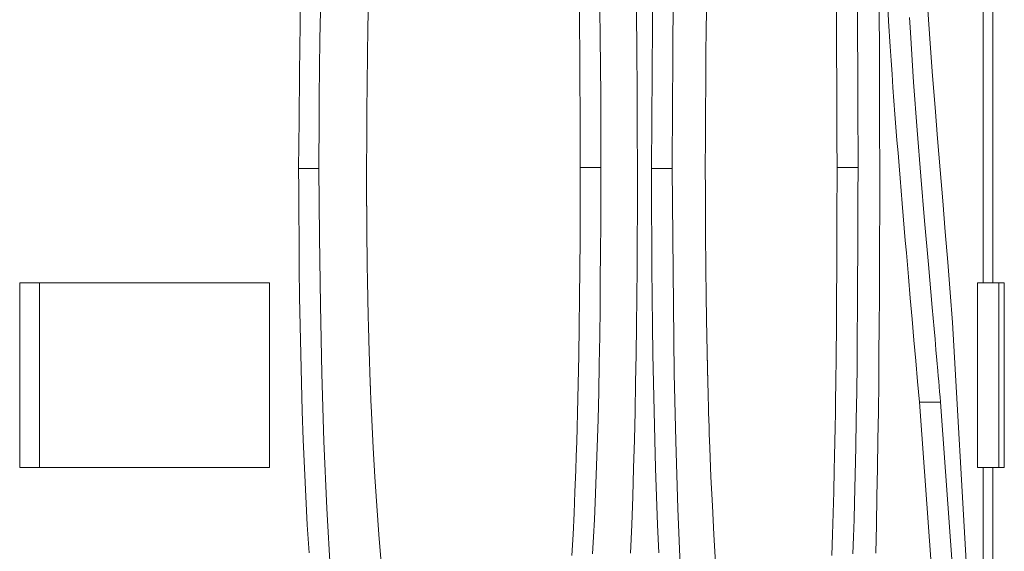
# Model space of a CAD drawing. Extents: x 193 to 943, y 26 to 526.
# Tile 126 of 207: x 365.0797 to 365.1377, y 109.4818 to 109.5131. Entities that reach past the tile are written whole.
import ezdxf

# ---------------------------------------------------------------- set-up
doc = ezdxf.new("R2010")
doc.units = 0
doc.layers.get('0').update_dxf_attribs({"lineweight": 25})
doc.layers.add('KG4_HLS_SYA', color=7, linetype='Continuous', lineweight=25)

# ---------------------------------------------------------------- blocks, each defined once
blk = doc.blocks.new('Spline-A069HWUG7N', base_point=(365.096161, 109.448746))
at = {"color": 0, "lineweight": -2}
for p, q in [((365.096152, 109.504332), (365.096154, 109.503911)), ((365.096154, 109.503911), (365.096156, 109.503491)), ((365.096156, 109.503491), (365.096158, 109.50307)), ((365.096158, 109.50307), (365.09616, 109.502649)), ((365.09616, 109.502649), (365.096162, 109.502228)), ((365.096162, 109.502228), (365.096164, 109.501808)), ((365.096164, 109.501808), (365.096176, 109.500124)), ((365.096176, 109.500124), (365.096192, 109.49844)), ((365.096192, 109.49844), (365.096213, 109.496757)), ((365.096213, 109.496757), (365.096241, 109.495075)), ((365.096241, 109.495075), (365.096275, 109.493394)), ((365.096275, 109.493394), (365.096317, 109.491715)), ((365.096317, 109.491715), (365.096367, 109.490037)), ((365.096367, 109.490037), (365.096426, 109.488362)), ((365.096426, 109.488362), (365.096495, 109.486691)), ((365.096495, 109.486691), (365.096574, 109.485025)), ((365.096574, 109.485025), (365.096663, 109.483365)), ((365.096663, 109.483365), (365.096763, 109.481711))]:
    blk.add_line(p, q, dxfattribs=at)
blk = doc.blocks.new('Spline-A069HWUI7N', base_point=(365.096161, 109.504333))
at = {"color": 0, "lineweight": -2}
for p, q in [((365.096295, 109.515598), (365.096242, 109.512787)), ((365.096242, 109.512787), (365.096204, 109.509972)), ((365.096204, 109.509972), (365.096176, 109.507153)), ((365.096176, 109.507153), (365.096152, 109.504332))]:
    blk.add_line(p, q, dxfattribs=at)
blk = doc.blocks.new('Spline-A069HWUK7N', base_point=(365.116943, 109.448746))
at = {"color": 0, "lineweight": -2}
for p, q in [((365.116931, 109.504332), (365.116932, 109.503911)), ((365.116932, 109.503911), (365.116934, 109.503491)), ((365.116934, 109.503491), (365.116935, 109.50307)), ((365.116935, 109.50307), (365.116936, 109.502649)), ((365.116936, 109.502649), (365.116938, 109.502228)), ((365.116938, 109.502228), (365.116939, 109.501808)), ((365.116939, 109.501808), (365.116948, 109.500124)), ((365.116948, 109.500124), (365.116959, 109.49844)), ((365.116959, 109.49844), (365.116974, 109.496757)), ((365.116974, 109.496757), (365.116993, 109.495075)), ((365.116993, 109.495075), (365.117017, 109.493394)), ((365.117017, 109.493394), (365.117046, 109.491715)), ((365.117046, 109.491715), (365.117081, 109.490037)), ((365.117081, 109.490037), (365.117123, 109.488362)), ((365.117123, 109.488362), (365.117171, 109.486691)), ((365.117171, 109.486691), (365.117226, 109.485025)), ((365.117226, 109.485025), (365.117288, 109.483365)), ((365.117288, 109.483365), (365.117358, 109.481711))]:
    blk.add_line(p, q, dxfattribs=at)
blk = doc.blocks.new('Spline-A069HWUM7N', base_point=(365.116943, 109.504333))
at = {"color": 0, "lineweight": -2}
for p, q in [((365.117031, 109.515598), (365.116994, 109.512787)), ((365.116994, 109.512787), (365.116967, 109.509972)), ((365.116967, 109.509972), (365.116948, 109.507153)), ((365.116948, 109.507153), (365.116931, 109.504332))]:
    blk.add_line(p, q, dxfattribs=at)
blk = doc.blocks.new('Spline-A069HWUO7N', base_point=(365.130463, 109.49057))
at = {"color": 0, "lineweight": -2}
for p, q in [((365.130815, 109.514538), (365.130898, 109.512997)), ((365.130898, 109.512997), (365.130989, 109.511493)), ((365.130989, 109.511493), (365.131042, 109.510678)), ((365.131042, 109.510678), (365.131097, 109.509874)), ((365.131097, 109.509874), (365.131153, 109.509081)), ((365.131153, 109.509081), (365.131211, 109.508298)), ((365.131211, 109.508298), (365.131269, 109.507523)), ((365.131269, 109.507523), (365.131328, 109.506755)), ((365.131328, 109.506755), (365.131388, 109.505994)), ((365.131388, 109.505994), (365.131449, 109.505239)), ((365.131449, 109.505239), (365.131509, 109.504489)), ((365.131509, 109.504489), (365.131571, 109.503745)), ((365.131571, 109.503745), (365.131632, 109.503005)), ((365.131632, 109.503005), (365.131693, 109.502269)), ((365.131693, 109.502269), (365.131755, 109.501538)), ((365.131755, 109.501538), (365.131817, 109.500811)), ((365.131817, 109.500811), (365.131879, 109.500087)), ((365.131879, 109.500087), (365.131941, 109.499368)), ((365.131941, 109.499368), (365.132003, 109.498652)), ((365.132003, 109.498652), (365.132064, 109.49794)), ((365.132064, 109.49794), (365.132173, 109.496694)), ((365.132173, 109.496694), (365.132281, 109.495457)), ((365.132281, 109.495457), (365.132388, 109.494229)), ((365.132388, 109.494229), (365.132496, 109.493007)), ((365.132496, 109.493007), (365.132603, 109.491789)), ((365.132603, 109.491789), (365.13271, 109.490573))]:
    blk.add_line(p, q, dxfattribs=at)
blk = doc.blocks.new('Spline-A069HWWO7N', base_point=(365.097351, 109.504333))
at = {"color": 0, "lineweight": -2}
for p, q in [((365.097405, 109.511905), (365.097433, 109.513587)), ((365.097384, 109.510223), (365.097405, 109.511905)), ((365.097368, 109.50854), (365.097384, 109.510223)), ((365.097356, 109.506857), (365.097368, 109.50854)), ((365.097352, 109.506015), (365.097354, 109.506436)), ((365.097354, 109.506436), (365.097356, 109.506857)), ((365.09735, 109.505595), (365.097352, 109.506015)), ((365.097348, 109.505174), (365.09735, 109.505595)), ((365.097345, 109.504332), (365.097346, 109.504753)), ((365.097346, 109.504753), (365.097348, 109.505174))]:
    blk.add_line(p, q, dxfattribs=at)
blk = doc.blocks.new('Spline-A069HWWQ7N', base_point=(365.107513, 109.504372))
at = {"color": 0, "lineweight": -2}
for p, q in [((365.113915, 109.512028), (365.113892, 109.513727)), ((365.113932, 109.510327), (365.113915, 109.512028)), ((365.113944, 109.508626), (365.113932, 109.510327)), ((365.113952, 109.506925), (365.113944, 109.508626)), ((365.113953, 109.5065), (365.113952, 109.506925)), ((365.113954, 109.506075), (365.113953, 109.5065)), ((365.113954, 109.50565), (365.113954, 109.506075)), ((365.113955, 109.505225), (365.113954, 109.50565)), ((365.113955, 109.5048), (365.113955, 109.505225)), ((365.113955, 109.504375), (365.113955, 109.5048))]:
    blk.add_line(p, q, dxfattribs=at)
blk = doc.blocks.new('Spline-A069HWWS7N', base_point=(365.107513, 109.459602))
at = {"color": 0, "lineweight": -2}
for p, q in [((365.113948, 109.50272), (365.113955, 109.504375)), ((365.113941, 109.501065), (365.113948, 109.50272)), ((365.113931, 109.499411), (365.113941, 109.501065)), ((365.113919, 109.497757), (365.113931, 109.499411)), ((365.113903, 109.496103), (365.113919, 109.497757)), ((365.113882, 109.49445), (365.113903, 109.496103)), ((365.113856, 109.492814), (365.113882, 109.49445)), ((365.113823, 109.491179), (365.113856, 109.492814)), ((365.113783, 109.489547), (365.113823, 109.491179)), ((365.113736, 109.487919), (365.113783, 109.489547)), ((365.11368, 109.486296), (365.113736, 109.487919)), ((365.113615, 109.484679), (365.11368, 109.486296)), ((365.113568, 109.483665), (365.113615, 109.484679)), ((365.113518, 109.482655), (365.113568, 109.483665)), ((365.113462, 109.481649), (365.113518, 109.482655))]:
    blk.add_line(p, q, dxfattribs=at)
blk = doc.blocks.new('Spline-A069HWWW7N', base_point=(365.100159, 109.477768))
at = {"color": 0, "lineweight": -2}
for p, q in [((365.100149, 109.504375), (365.100149, 109.504323)), ((365.100149, 109.504323), (365.100149, 109.50427)), ((365.100149, 109.50427), (365.100149, 109.504218)), ((365.100149, 109.504218), (365.10015, 109.504166)), ((365.10015, 109.504166), (365.10015, 109.504114)), ((365.10015, 109.504114), (365.10015, 109.504062)), ((365.10015, 109.504062), (365.10015, 109.50401)), ((365.10015, 109.50401), (365.10015, 109.503958)), ((365.10015, 109.503958), (365.10015, 109.503906)), ((365.10015, 109.503906), (365.100151, 109.503854)), ((365.100151, 109.503854), (365.100151, 109.503802)), ((365.100151, 109.503802), (365.100151, 109.50375)), ((365.100151, 109.50375), (365.100151, 109.503698)), ((365.100151, 109.503698), (365.100151, 109.503645)), ((365.100151, 109.503645), (365.100151, 109.503593)), ((365.100151, 109.503593), (365.100152, 109.503541)), ((365.100152, 109.503541), (365.100152, 109.503489)), ((365.100152, 109.503489), (365.100152, 109.503437)), ((365.100152, 109.503437), (365.100152, 109.503385)), ((365.100152, 109.503385), (365.100153, 109.503333)), ((365.100153, 109.503333), (365.100153, 109.503281)), ((365.100153, 109.503281), (365.100153, 109.503229)), ((365.100153, 109.503229), (365.100153, 109.503177)), ((365.100153, 109.503177), (365.100153, 109.503125)), ((365.100153, 109.503125), (365.100153, 109.503099)), ((365.100153, 109.503099), (365.100154, 109.503073)), ((365.100154, 109.503073), (365.100154, 109.503047)), ((365.100154, 109.503047), (365.100154, 109.503021)), ((365.100154, 109.503021), (365.100154, 109.502995)), ((365.100154, 109.502995), (365.100154, 109.502968)), ((365.100154, 109.502968), (365.100154, 109.502916)), ((365.100154, 109.502916), (365.100155, 109.502864)), ((365.100155, 109.502864), (365.100155, 109.502812)), ((365.100155, 109.502812), (365.100155, 109.50276)), ((365.100155, 109.50276), (365.100155, 109.502708)), ((365.100155, 109.502708), (365.100156, 109.502656)), ((365.100156, 109.502656), (365.100156, 109.50263)), ((365.100156, 109.50263), (365.100156, 109.502604)), ((365.100156, 109.502604), (365.100156, 109.502578)), ((365.100156, 109.502578), (365.100156, 109.502552)), ((365.100156, 109.502552), (365.100156, 109.502526)), ((365.100156, 109.502526), (365.100156, 109.5025)), ((365.100156, 109.5025), (365.100157, 109.502448)), ((365.100157, 109.502448), (365.100157, 109.502396)), ((365.100157, 109.502396), (365.100157, 109.502344)), ((365.100157, 109.502344), (365.100157, 109.502292)), ((365.100157, 109.502292), (365.100158, 109.502239)), ((365.100158, 109.502239), (365.100158, 109.502187)), ((365.100158, 109.502187), (365.100158, 109.502161)), ((365.100158, 109.502161), (365.100158, 109.502135)), ((365.100158, 109.502135), (365.100159, 109.502109)), ((365.100159, 109.502109), (365.100159, 109.502083)), ((365.100159, 109.502083), (365.100159, 109.502057)), ((365.100159, 109.502057), (365.100159, 109.502031)), ((365.100159, 109.502031), (365.100159, 109.501979)), ((365.100159, 109.501979), (365.10016, 109.501927)), ((365.10016, 109.501927), (365.10016, 109.501875)), ((365.10016, 109.501875), (365.10016, 109.501823)), ((365.10016, 109.501823), (365.100161, 109.501771)), ((365.100161, 109.501771), (365.100161, 109.501719)), ((365.100161, 109.501719), (365.100161, 109.501693)), ((365.100161, 109.501693), (365.100161, 109.501667)), ((365.100161, 109.501667), (365.100161, 109.501641)), ((365.100161, 109.501641), (365.100162, 109.501615)), ((365.100162, 109.501615), (365.100162, 109.501589)), ((365.100162, 109.501589), (365.100162, 109.501562)), ((365.100162, 109.501562), (365.100162, 109.50151)), ((365.100162, 109.50151), (365.100163, 109.501458)), ((365.100163, 109.501458), (365.100163, 109.501406)), ((365.100163, 109.501406), (365.100163, 109.501354)), ((365.100163, 109.501354), (365.100164, 109.501302)), ((365.100164, 109.501302), (365.100164, 109.50125)), ((365.100164, 109.50125), (365.100164, 109.501224)), ((365.100164, 109.501224), (365.100165, 109.501198)), ((365.100165, 109.501198), (365.100165, 109.501172)), ((365.100165, 109.501172), (365.100165, 109.501146)), ((365.100165, 109.501146), (365.100165, 109.50112)), ((365.100165, 109.50112), (365.100165, 109.501094)), ((365.100165, 109.501094), (365.100166, 109.501068)), ((365.100166, 109.501068), (365.100166, 109.501042)), ((365.100166, 109.501042), (365.100166, 109.501016)), ((365.100166, 109.501016), (365.100166, 109.50099)), ((365.100166, 109.50099), (365.100166, 109.500964)), ((365.100166, 109.500964), (365.100167, 109.500938)), ((365.100167, 109.500938), (365.100167, 109.500886)), ((365.100167, 109.500886), (365.100167, 109.500834)), ((365.100167, 109.500834), (365.100168, 109.500782)), ((365.100168, 109.500782), (365.100168, 109.500729)), ((365.100168, 109.500729), (365.100169, 109.500677)), ((365.100169, 109.500677), (365.100169, 109.500625)), ((365.100169, 109.500625), (365.100171, 109.500417)), ((365.100171, 109.500417), (365.100173, 109.500209)), ((365.100173, 109.500209), (365.100175, 109.500001)), ((365.100175, 109.500001), (365.100177, 109.499792)), ((365.100177, 109.499792), (365.100179, 109.499584)), ((365.100179, 109.499584), (365.100182, 109.499376)), ((365.100182, 109.499376), (365.100182, 109.499324)), ((365.100182, 109.499324), (365.100183, 109.499272)), ((365.100183, 109.499272), (365.100184, 109.49922)), ((365.100184, 109.49922), (365.100184, 109.499168)), ((365.100184, 109.499168), (365.100185, 109.499116)), ((365.100185, 109.499116), (365.100186, 109.499064)), ((365.100186, 109.499064), (365.100186, 109.499038)), ((365.100186, 109.499038), (365.100186, 109.499012)), ((365.100186, 109.499012), (365.100187, 109.498986)), ((365.100187, 109.498986), (365.100187, 109.49896)), ((365.100187, 109.49896), (365.100187, 109.498934)), ((365.100187, 109.498934), (365.100188, 109.498908)), ((365.100188, 109.498908), (365.100188, 109.498882)), ((365.100188, 109.498882), (365.100188, 109.498856)), ((365.100188, 109.498856), (365.100189, 109.49883)), ((365.100189, 109.49883), (365.100189, 109.498804)), ((365.100189, 109.498804), (365.100189, 109.498778)), ((365.100189, 109.498778), (365.10019, 109.498752)), ((365.10019, 109.498752), (365.10019, 109.498726)), ((365.10019, 109.498726), (365.100191, 109.4987)), ((365.100191, 109.4987), (365.100191, 109.498674)), ((365.100191, 109.498674), (365.100191, 109.498648)), ((365.100191, 109.498648), (365.100192, 109.498622)), ((365.100192, 109.498622), (365.100192, 109.498596)), ((365.100192, 109.498596), (365.100193, 109.498544)), ((365.100193, 109.498544), (365.100194, 109.498492)), ((365.100194, 109.498492), (365.100194, 109.49844)), ((365.100194, 109.49844), (365.100195, 109.498388)), ((365.100195, 109.498388), (365.100196, 109.498336)), ((365.100196, 109.498336), (365.100197, 109.498284)), ((365.100197, 109.498284), (365.100197, 109.498258)), ((365.100197, 109.498258), (365.100197, 109.498232)), ((365.100197, 109.498232), (365.100198, 109.498206)), ((365.100198, 109.498206), (365.100198, 109.49818)), ((365.100198, 109.49818), (365.100199, 109.498154)), ((365.100199, 109.498154), (365.100199, 109.498128)), ((365.100199, 109.498128), (365.1002, 109.498102)), ((365.1002, 109.498102), (365.1002, 109.498076)), ((365.1002, 109.498076), (365.1002, 109.49805)), ((365.1002, 109.49805), (365.100201, 109.498024)), ((365.100201, 109.498024), (365.100201, 109.497998)), ((365.100201, 109.497998), (365.100202, 109.497972)), ((365.100202, 109.497972), (365.100202, 109.497946)), ((365.100202, 109.497946), (365.100203, 109.49792)), ((365.100203, 109.49792), (365.100203, 109.497894)), ((365.100203, 109.497894), (365.100203, 109.497868)), ((365.100203, 109.497868), (365.100204, 109.497842)), ((365.100204, 109.497842), (365.100204, 109.497816)), ((365.100204, 109.497816), (365.100205, 109.497764)), ((365.100205, 109.497764), (365.100206, 109.497712)), ((365.100206, 109.497712), (365.100207, 109.49766)), ((365.100207, 109.49766), (365.100208, 109.497608)), ((365.100208, 109.497608), (365.100209, 109.497556)), ((365.100209, 109.497556), (365.10021, 109.497504)), ((365.10021, 109.497504), (365.100214, 109.497296)), ((365.100214, 109.497296), (365.100218, 109.497088)), ((365.100218, 109.497088), (365.100222, 109.49688)), ((365.100222, 109.49688), (365.100227, 109.496672)), ((365.100227, 109.496672), (365.100231, 109.496465)), ((365.100231, 109.496465), (365.100236, 109.496257)), ((365.100236, 109.496257), (365.10024, 109.496049)), ((365.10024, 109.496049), (365.100245, 109.495841)), ((365.100245, 109.495841), (365.10025, 109.495634)), ((365.10025, 109.495634), (365.100255, 109.495426)), ((365.100255, 109.495426), (365.10026, 109.495219)), ((365.10026, 109.495219), (365.100266, 109.495011)), ((365.100266, 109.495011), (365.100268, 109.494907)), ((365.100268, 109.494907), (365.100271, 109.494804)), ((365.100271, 109.494804), (365.100274, 109.4947)), ((365.100274, 109.4947), (365.100277, 109.494596)), ((365.100277, 109.494596), (365.100279, 109.494492)), ((365.100279, 109.494492), (365.100282, 109.494389)), ((365.100282, 109.494389), (365.100284, 109.494337)), ((365.100284, 109.494337), (365.100285, 109.494285)), ((365.100285, 109.494285), (365.100287, 109.494233)), ((365.100287, 109.494233), (365.100288, 109.494181)), ((365.100288, 109.494181), (365.10029, 109.49413)), ((365.10029, 109.49413), (365.100291, 109.494078)), ((365.100291, 109.494078), (365.100293, 109.494026)), ((365.100293, 109.494026), (365.100294, 109.493974)), ((365.100294, 109.493974), (365.100296, 109.493922)), ((365.100296, 109.493922), (365.100297, 109.49387)), ((365.100297, 109.49387), (365.100299, 109.493819)), ((365.100299, 109.493819), (365.1003, 109.493767)), ((365.1003, 109.493767), (365.100301, 109.493741)), ((365.100301, 109.493741), (365.100302, 109.493715)), ((365.100302, 109.493715), (365.100302, 109.493689)), ((365.100302, 109.493689), (365.100303, 109.493663)), ((365.100303, 109.493663), (365.100304, 109.493637)), ((365.100304, 109.493637), (365.100305, 109.493611)), ((365.100305, 109.493611), (365.100306, 109.493585)), ((365.100306, 109.493585), (365.100306, 109.49356)), ((365.100306, 109.49356), (365.100307, 109.493534)), ((365.100307, 109.493534), (365.100308, 109.493508)), ((365.100308, 109.493508), (365.100309, 109.493482)), ((365.100309, 109.493482), (365.100309, 109.493456)), ((365.100309, 109.493456), (365.100311, 109.493404)), ((365.100311, 109.493404), (365.100313, 109.493352)), ((365.100313, 109.493352), (365.100314, 109.493301)), ((365.100314, 109.493301), (365.100316, 109.493249)), ((365.100316, 109.493249), (365.100317, 109.493197)), ((365.100317, 109.493197), (365.100319, 109.493145)), ((365.100319, 109.493145), (365.10032, 109.493119)), ((365.10032, 109.493119), (365.100321, 109.493093)), ((365.100321, 109.493093), (365.100322, 109.493068)), ((365.100322, 109.493068), (365.100322, 109.493042)), ((365.100322, 109.493042), (365.100323, 109.493016)), ((365.100323, 109.493016), (365.100324, 109.49299)), ((365.100324, 109.49299), (365.100325, 109.492964)), ((365.100325, 109.492964), (365.100326, 109.492938)), ((365.100326, 109.492938), (365.100327, 109.492912)), ((365.100327, 109.492912), (365.100327, 109.492886)), ((365.100327, 109.492886), (365.100328, 109.49286)), ((365.100328, 109.49286), (365.100329, 109.492835)), ((365.100329, 109.492835), (365.100331, 109.492783)), ((365.100331, 109.492783), (365.100332, 109.492731)), ((365.100332, 109.492731), (365.100334, 109.492679)), ((365.100334, 109.492679), (365.100336, 109.492628)), ((365.100336, 109.492628), (365.100338, 109.492576)), ((365.100338, 109.492576), (365.100339, 109.492524)), ((365.100339, 109.492524), (365.10034, 109.492498)), ((365.10034, 109.492498), (365.100341, 109.492472)), ((365.100341, 109.492472), (365.100342, 109.492447)), ((365.100342, 109.492447), (365.100343, 109.492421)), ((365.100343, 109.492421), (365.100344, 109.492395)), ((365.100344, 109.492395), (365.100344, 109.492369)), ((365.100344, 109.492369), (365.100345, 109.492343)), ((365.100345, 109.492343), (365.100346, 109.492317)), ((365.100346, 109.492317), (365.100347, 109.492291)), ((365.100347, 109.492291), (365.100348, 109.492265)), ((365.100348, 109.492265), (365.100349, 109.49224)), ((365.100349, 109.49224), (365.10035, 109.492214)), ((365.10035, 109.492214), (365.100351, 109.492188)), ((365.100351, 109.492188), (365.100352, 109.492162)), ((365.100352, 109.492162), (365.100352, 109.492136)), ((365.100352, 109.492136), (365.100353, 109.49211)), ((365.100353, 109.49211), (365.100354, 109.492084)), ((365.100354, 109.492084), (365.100355, 109.492059)), ((365.100355, 109.492059), (365.100357, 109.492007)), ((365.100357, 109.492007), (365.100359, 109.491955)), ((365.100359, 109.491955), (365.100361, 109.491904)), ((365.100361, 109.491904), (365.100362, 109.491852)), ((365.100362, 109.491852), (365.100364, 109.4918)), ((365.100364, 109.4918), (365.100366, 109.491748)), ((365.100366, 109.491748), (365.100367, 109.491723)), ((365.100367, 109.491723), (365.100368, 109.491697)), ((365.100368, 109.491697), (365.100369, 109.491671)), ((365.100369, 109.491671), (365.10037, 109.491645)), ((365.10037, 109.491645), (365.100371, 109.491619)), ((365.100371, 109.491619), (365.100372, 109.491593)), ((365.100372, 109.491593), (365.100373, 109.491568)), ((365.100373, 109.491568), (365.100374, 109.491542)), ((365.100374, 109.491542), (365.100375, 109.491516)), ((365.100375, 109.491516), (365.100376, 109.49149)), ((365.100376, 109.49149), (365.100377, 109.491464)), ((365.100377, 109.491464), (365.100377, 109.491438)), ((365.100377, 109.491438), (365.100379, 109.491387)), ((365.100379, 109.491387), (365.100381, 109.491335)), ((365.100381, 109.491335), (365.100383, 109.491283)), ((365.100383, 109.491283), (365.100385, 109.491232)), ((365.100385, 109.491232), (365.100387, 109.49118)), ((365.100387, 109.49118), (365.100389, 109.491129)), ((365.100389, 109.491129), (365.10039, 109.491103)), ((365.10039, 109.491103), (365.100391, 109.491077)), ((365.100391, 109.491077), (365.100392, 109.491051)), ((365.100392, 109.491051), (365.100393, 109.491025)), ((365.100393, 109.491025), (365.100394, 109.490999)), ((365.100394, 109.490999), (365.100395, 109.490974)), ((365.100395, 109.490974), (365.100399, 109.49087)), ((365.100399, 109.49087), (365.100403, 109.490767)), ((365.100403, 109.490767), (365.100407, 109.490664)), ((365.100407, 109.490664), (365.100411, 109.490561)), ((365.100411, 109.490561), (365.100415, 109.490458)), ((365.100415, 109.490458), (365.10042, 109.490354)), ((365.10042, 109.490354), (365.100437, 109.489942)), ((365.100437, 109.489942), (365.100455, 109.48953)), ((365.100455, 109.48953), (365.100474, 109.489118)), ((365.100474, 109.489118), (365.100493, 109.488707)), ((365.100493, 109.488707), (365.100514, 109.488296)), ((365.100514, 109.488296), (365.100535, 109.487886)), ((365.100535, 109.487886), (365.100636, 109.486179)), ((365.100636, 109.486179), (365.100751, 109.484483)), ((365.100751, 109.484483), (365.100878, 109.482796)), ((365.100878, 109.482796), (365.101015, 109.481116)), ((365.101015, 109.481116), (365.101157, 109.479441)), ((365.101157, 109.479441), (365.101302, 109.477768))]:
    blk.add_line(p, q, dxfattribs=at)
blk = doc.blocks.new('Spline-A069HWWY7N', base_point=(365.100159, 109.504372))
at = {"color": 0, "lineweight": -2}
for p, q in [((365.100267, 109.514267), (365.100233, 109.512621)), ((365.100233, 109.512621), (365.100207, 109.510974)), ((365.100207, 109.510974), (365.100187, 109.509325)), ((365.100187, 109.509325), (365.100171, 109.507676)), ((365.100171, 109.507676), (365.100159, 109.506025)), ((365.100159, 109.506025), (365.100149, 109.504375))]:
    blk.add_line(p, q, dxfattribs=at)
blk = doc.blocks.new('Spline-A069HWX07N', base_point=(365.097351, 109.448746))
at = {"color": 0, "lineweight": -2}
for p, q in [((365.097385, 109.500302), (365.097345, 109.504332)), ((365.097439, 109.496279), (365.097385, 109.500302)), ((365.097519, 109.492269), (365.097439, 109.496279)), ((365.097637, 109.488281), (365.097519, 109.492269)), ((365.097808, 109.484321), (365.097637, 109.488281)), ((365.098045, 109.480395), (365.097808, 109.484321))]:
    blk.add_line(p, q, dxfattribs=at)
blk = doc.blocks.new('Spline-A069HWX27N', base_point=(365.107574, 109.448746))
at = {"color": 0, "lineweight": -2}
for p, q in [((365.116105, 109.504332), (365.116104, 109.503911)), ((365.116103, 109.503491), (365.116102, 109.50307)), ((365.116104, 109.503911), (365.116103, 109.503491)), ((365.116102, 109.50307), (365.116101, 109.502649)), ((365.116101, 109.502649), (365.1161, 109.502228)), ((365.116099, 109.501807), (365.116093, 109.500123)), ((365.1161, 109.502228), (365.116099, 109.501807)), ((365.116093, 109.500123), (365.116082, 109.498439)), ((365.116082, 109.498439), (365.116068, 109.496756)), ((365.116068, 109.496756), (365.11605, 109.495073)), ((365.11605, 109.495073), (365.116027, 109.493392)), ((365.116027, 109.493392), (365.115998, 109.491713)), ((365.115998, 109.491713), (365.115965, 109.490034)), ((365.115965, 109.490034), (365.115925, 109.488357)), ((365.115925, 109.488357), (365.115879, 109.486684)), ((365.115879, 109.486684), (365.115827, 109.485015)), ((365.115827, 109.485015), (365.115767, 109.48335)), ((365.115767, 109.48335), (365.115699, 109.481691))]:
    blk.add_line(p, q, dxfattribs=at)
blk = doc.blocks.new('Spline-A069HWX47N', base_point=(365.107574, 109.504333))
at = {"color": 0, "lineweight": -2}
for p, q in [((365.116044, 109.513538), (365.116065, 109.511239)), ((365.116065, 109.511239), (365.116082, 109.508937)), ((365.116082, 109.508937), (365.116094, 109.506635)), ((365.116094, 109.506635), (365.116105, 109.504332))]:
    blk.add_line(p, q, dxfattribs=at)
blk = doc.blocks.new('Spline-A069HWX67N', base_point=(365.106293, 109.459602))
at = {"color": 0, "lineweight": -2}
for p, q in [((365.112739, 109.504375), (365.112739, 109.50395)), ((365.112739, 109.50395), (365.112738, 109.503525)), ((365.112738, 109.503525), (365.112738, 109.5031)), ((365.112738, 109.5031), (365.112737, 109.502675)), ((365.112737, 109.502675), (365.112737, 109.50225)), ((365.112736, 109.501825), (365.112729, 109.500123)), ((365.112737, 109.50225), (365.112736, 109.501825)), ((365.112729, 109.500123), (365.112717, 109.498422)), ((365.112717, 109.498422), (365.1127, 109.496721)), ((365.1127, 109.496721), (365.112677, 109.495022)), ((365.112677, 109.495022), (365.11265, 109.493325)), ((365.11265, 109.493325), (365.112616, 109.491629)), ((365.112616, 109.491629), (365.112597, 109.490783)), ((365.112597, 109.490783), (365.112576, 109.489937)), ((365.112576, 109.489937), (365.112554, 109.489092)), ((365.112554, 109.489092), (365.112529, 109.488249)), ((365.112529, 109.488249), (365.112502, 109.487406)), ((365.112502, 109.487406), (365.112473, 109.486564)), ((365.112473, 109.486564), (365.112426, 109.485303)), ((365.112426, 109.485303), (365.112371, 109.484046)), ((365.112371, 109.484046), (365.11231, 109.482795)), ((365.11231, 109.482795), (365.112242, 109.481551))]:
    blk.add_line(p, q, dxfattribs=at)
blk = doc.blocks.new('Spline-A069HWX87N', base_point=(365.106293, 109.504372))
at = {"color": 0, "lineweight": -2}
for p, q in [((365.112665, 109.514422), (365.112686, 109.512749)), ((365.112686, 109.512749), (365.112703, 109.511075)), ((365.112703, 109.511075), (365.112715, 109.5094)), ((365.112715, 109.5094), (365.112725, 109.507725)), ((365.112725, 109.507725), (365.112732, 109.50605)), ((365.112732, 109.50605), (365.112739, 109.504375))]:
    blk.add_line(p, q, dxfattribs=at)
blk = doc.blocks.new('Spline-A069HWXA7N', base_point=(365.118164, 109.504333))
at = {"color": 0, "lineweight": -2}
for p, q in [((365.118195, 109.511905), (365.118215, 109.513587)), ((365.118181, 109.510223), (365.118195, 109.511905)), ((365.118169, 109.50854), (365.118181, 109.510223)), ((365.118161, 109.506857), (365.118169, 109.50854)), ((365.118158, 109.506015), (365.11816, 109.506436)), ((365.11816, 109.506436), (365.118161, 109.506857)), ((365.118157, 109.505595), (365.118158, 109.506015)), ((365.118156, 109.505174), (365.118157, 109.505595)), ((365.118153, 109.504332), (365.118154, 109.504753)), ((365.118154, 109.504753), (365.118156, 109.505174))]:
    blk.add_line(p, q, dxfattribs=at)
blk = doc.blocks.new('Spline-A069HWXC7N', base_point=(365.125031, 109.504372))
at = {"color": 0, "lineweight": -2}
for p, q in [((365.12907, 109.512028), (365.129057, 109.513727)), ((365.129081, 109.510327), (365.12907, 109.512028)), ((365.129088, 109.508626), (365.129081, 109.510327)), ((365.129093, 109.506925), (365.129088, 109.508626)), ((365.129093, 109.5065), (365.129093, 109.506925)), ((365.129094, 109.506075), (365.129093, 109.5065)), ((365.129094, 109.50565), (365.129094, 109.506075)), ((365.129095, 109.505225), (365.129094, 109.50565)), ((365.129095, 109.5048), (365.129095, 109.505225)), ((365.129095, 109.504375), (365.129095, 109.5048))]:
    blk.add_line(p, q, dxfattribs=at)
blk = doc.blocks.new('Spline-A069HWXE7N', base_point=(365.125031, 109.459602))
at = {"color": 0, "lineweight": -2}
for p, q in [((365.129091, 109.50272), (365.129095, 109.504375)), ((365.129086, 109.501065), (365.129091, 109.50272)), ((365.12908, 109.499411), (365.129086, 109.501065)), ((365.129073, 109.497757), (365.12908, 109.499411)), ((365.129063, 109.496103), (365.129073, 109.497757)), ((365.129051, 109.49445), (365.129063, 109.496103)), ((365.129035, 109.492814), (365.129051, 109.49445)), ((365.129015, 109.491179), (365.129035, 109.492814)), ((365.128991, 109.489547), (365.129015, 109.491179)), ((365.128962, 109.487919), (365.128991, 109.489547)), ((365.128928, 109.486296), (365.128962, 109.487919)), ((365.128888, 109.484679), (365.128928, 109.486296)), ((365.12886, 109.483665), (365.128888, 109.484679)), ((365.128829, 109.482655), (365.12886, 109.483665)), ((365.128796, 109.481649), (365.128829, 109.482655))]:
    blk.add_line(p, q, dxfattribs=at)
blk = doc.blocks.new('Spline-A069HWXI7N', base_point=(365.120087, 109.477768))
at = {"color": 0, "lineweight": -2}
for p, q in [((365.120101, 109.504375), (365.120101, 109.504323)), ((365.120101, 109.504323), (365.120101, 109.50427)), ((365.120101, 109.50427), (365.120101, 109.504218)), ((365.120101, 109.504218), (365.120101, 109.504166)), ((365.120101, 109.504166), (365.120101, 109.504114)), ((365.120101, 109.504114), (365.120102, 109.504062)), ((365.120102, 109.504062), (365.120102, 109.50401)), ((365.120102, 109.50401), (365.120102, 109.503958)), ((365.120102, 109.503958), (365.120102, 109.503906)), ((365.120102, 109.503906), (365.120102, 109.503854)), ((365.120102, 109.503854), (365.120102, 109.503802)), ((365.120102, 109.503802), (365.120102, 109.50375)), ((365.120102, 109.50375), (365.120102, 109.503698)), ((365.120102, 109.503698), (365.120103, 109.503645)), ((365.120103, 109.503645), (365.120103, 109.503593)), ((365.120103, 109.503593), (365.120103, 109.503541)), ((365.120103, 109.503541), (365.120103, 109.503489)), ((365.120103, 109.503489), (365.120103, 109.503437)), ((365.120103, 109.503437), (365.120103, 109.503385)), ((365.120103, 109.503385), (365.120103, 109.503333)), ((365.120103, 109.503333), (365.120104, 109.503281)), ((365.120104, 109.503281), (365.120104, 109.503229)), ((365.120104, 109.503229), (365.120104, 109.503177)), ((365.120104, 109.503177), (365.120104, 109.503125)), ((365.120104, 109.503125), (365.120104, 109.503099)), ((365.120104, 109.503099), (365.120104, 109.503073)), ((365.120104, 109.503073), (365.120104, 109.503047)), ((365.120104, 109.503047), (365.120104, 109.503021)), ((365.120104, 109.503021), (365.120104, 109.502995)), ((365.120104, 109.502995), (365.120104, 109.502968)), ((365.120104, 109.502968), (365.120105, 109.502916)), ((365.120105, 109.502916), (365.120105, 109.502864)), ((365.120105, 109.502864), (365.120105, 109.502812)), ((365.120105, 109.502812), (365.120105, 109.50276)), ((365.120105, 109.50276), (365.120105, 109.502708)), ((365.120105, 109.502708), (365.120105, 109.502656)), ((365.120105, 109.502656), (365.120106, 109.50263)), ((365.120106, 109.50263), (365.120106, 109.502604)), ((365.120106, 109.502604), (365.120106, 109.502578)), ((365.120106, 109.502578), (365.120106, 109.502552)), ((365.120106, 109.502552), (365.120106, 109.502526)), ((365.120106, 109.502526), (365.120106, 109.5025)), ((365.120106, 109.5025), (365.120106, 109.502448)), ((365.120106, 109.502448), (365.120106, 109.502396)), ((365.120106, 109.502396), (365.120107, 109.502344)), ((365.120107, 109.502344), (365.120107, 109.502292)), ((365.120107, 109.502292), (365.120107, 109.502239)), ((365.120107, 109.502239), (365.120107, 109.502187)), ((365.120107, 109.502187), (365.120107, 109.502161)), ((365.120107, 109.502161), (365.120107, 109.502135)), ((365.120107, 109.502135), (365.120108, 109.502109)), ((365.120108, 109.502109), (365.120108, 109.502083)), ((365.120108, 109.502083), (365.120108, 109.502057)), ((365.120108, 109.502057), (365.120108, 109.502031)), ((365.120108, 109.502031), (365.120108, 109.501979)), ((365.120108, 109.501979), (365.120108, 109.501927)), ((365.120108, 109.501927), (365.120108, 109.501875)), ((365.120108, 109.501875), (365.120109, 109.501823)), ((365.120109, 109.501823), (365.120109, 109.501771)), ((365.120109, 109.501771), (365.120109, 109.501719)), ((365.120109, 109.501719), (365.120109, 109.501693)), ((365.120109, 109.501693), (365.120109, 109.501667)), ((365.120109, 109.501667), (365.12011, 109.501641)), ((365.12011, 109.501641), (365.12011, 109.501615)), ((365.12011, 109.501615), (365.12011, 109.501589)), ((365.12011, 109.501589), (365.12011, 109.501562)), ((365.12011, 109.501562), (365.12011, 109.50151)), ((365.12011, 109.50151), (365.12011, 109.501458)), ((365.12011, 109.501458), (365.120111, 109.501406)), ((365.120111, 109.501406), (365.120111, 109.501354)), ((365.120111, 109.501354), (365.120111, 109.501302)), ((365.120111, 109.501302), (365.120111, 109.50125)), ((365.120111, 109.50125), (365.120112, 109.501224)), ((365.120112, 109.501224), (365.120112, 109.501198)), ((365.120112, 109.501198), (365.120112, 109.501172)), ((365.120112, 109.501172), (365.120112, 109.501146)), ((365.120112, 109.501146), (365.120112, 109.50112)), ((365.120112, 109.50112), (365.120112, 109.501094)), ((365.120112, 109.501094), (365.120112, 109.501068)), ((365.120112, 109.501068), (365.120113, 109.501042)), ((365.120113, 109.501042), (365.120113, 109.501016)), ((365.120113, 109.501016), (365.120113, 109.50099)), ((365.120113, 109.50099), (365.120113, 109.500964)), ((365.120113, 109.500964), (365.120113, 109.500938)), ((365.120113, 109.500938), (365.120113, 109.500886)), ((365.120113, 109.500886), (365.120114, 109.500834)), ((365.120114, 109.500834), (365.120114, 109.500782)), ((365.120114, 109.500782), (365.120114, 109.500729)), ((365.120114, 109.500729), (365.120115, 109.500677)), ((365.120115, 109.500677), (365.120115, 109.500625)), ((365.120115, 109.500625), (365.120116, 109.500417)), ((365.120116, 109.500417), (365.120117, 109.500209)), ((365.120117, 109.500209), (365.120119, 109.500001)), ((365.120119, 109.500001), (365.12012, 109.499792)), ((365.12012, 109.499792), (365.120122, 109.499584)), ((365.120122, 109.499584), (365.120124, 109.499376)), ((365.120124, 109.499376), (365.120124, 109.499324)), ((365.120124, 109.499324), (365.120124, 109.499272)), ((365.120124, 109.499272), (365.120125, 109.49922)), ((365.120125, 109.49922), (365.120125, 109.499168)), ((365.120125, 109.499168), (365.120126, 109.499116)), ((365.120126, 109.499116), (365.120126, 109.499064)), ((365.120126, 109.499064), (365.120126, 109.499038)), ((365.120126, 109.499038), (365.120127, 109.499012)), ((365.120127, 109.499012), (365.120127, 109.498986)), ((365.120127, 109.498986), (365.120127, 109.49896)), ((365.120127, 109.49896), (365.120127, 109.498934)), ((365.120127, 109.498934), (365.120128, 109.498908)), ((365.120128, 109.498908), (365.120128, 109.498882)), ((365.120128, 109.498882), (365.120128, 109.498856)), ((365.120128, 109.498856), (365.120128, 109.49883)), ((365.120128, 109.49883), (365.120129, 109.498804)), ((365.120129, 109.498804), (365.120129, 109.498778)), ((365.120129, 109.498778), (365.120129, 109.498752)), ((365.120129, 109.498752), (365.120129, 109.498726)), ((365.120129, 109.498726), (365.12013, 109.4987)), ((365.12013, 109.4987), (365.12013, 109.498674)), ((365.12013, 109.498674), (365.12013, 109.498648)), ((365.12013, 109.498648), (365.12013, 109.498622)), ((365.12013, 109.498622), (365.120131, 109.498596)), ((365.120131, 109.498596), (365.120131, 109.498544)), ((365.120131, 109.498544), (365.120132, 109.498492)), ((365.120132, 109.498492), (365.120132, 109.49844)), ((365.120132, 109.49844), (365.120133, 109.498388)), ((365.120133, 109.498388), (365.120133, 109.498336)), ((365.120133, 109.498336), (365.120134, 109.498284)), ((365.120134, 109.498284), (365.120134, 109.498258)), ((365.120134, 109.498258), (365.120134, 109.498232)), ((365.120134, 109.498232), (365.120135, 109.498206)), ((365.120135, 109.498206), (365.120135, 109.49818)), ((365.120135, 109.49818), (365.120135, 109.498154)), ((365.120135, 109.498154), (365.120135, 109.498128)), ((365.120135, 109.498128), (365.120136, 109.498102)), ((365.120136, 109.498102), (365.120136, 109.498076)), ((365.120136, 109.498076), (365.120136, 109.49805)), ((365.120136, 109.49805), (365.120137, 109.498024)), ((365.120137, 109.498024), (365.120137, 109.497998)), ((365.120137, 109.497998), (365.120137, 109.497972)), ((365.120137, 109.497972), (365.120138, 109.497946)), ((365.120138, 109.497946), (365.120138, 109.49792)), ((365.120138, 109.49792), (365.120138, 109.497894)), ((365.120138, 109.497894), (365.120138, 109.497868)), ((365.120138, 109.497868), (365.120139, 109.497842)), ((365.120139, 109.497842), (365.120139, 109.497816)), ((365.120139, 109.497816), (365.12014, 109.497764)), ((365.12014, 109.497764), (365.12014, 109.497712)), ((365.12014, 109.497712), (365.120141, 109.49766)), ((365.120141, 109.49766), (365.120142, 109.497608)), ((365.120142, 109.497608), (365.120142, 109.497556)), ((365.120142, 109.497556), (365.120143, 109.497504)), ((365.120143, 109.497504), (365.120146, 109.497296)), ((365.120146, 109.497296), (365.120149, 109.497088)), ((365.120149, 109.497088), (365.120152, 109.49688)), ((365.120152, 109.49688), (365.120154, 109.496672)), ((365.120154, 109.496672), (365.120158, 109.496465)), ((365.120158, 109.496465), (365.120161, 109.496257)), ((365.120161, 109.496257), (365.120164, 109.496049)), ((365.120164, 109.496049), (365.120167, 109.495841)), ((365.120167, 109.495841), (365.120171, 109.495634)), ((365.120171, 109.495634), (365.120174, 109.495426)), ((365.120174, 109.495426), (365.120178, 109.495219)), ((365.120178, 109.495219), (365.120181, 109.495011)), ((365.120181, 109.495011), (365.120183, 109.494907)), ((365.120183, 109.494907), (365.120185, 109.494804)), ((365.120185, 109.494804), (365.120187, 109.4947)), ((365.120187, 109.4947), (365.120189, 109.494596)), ((365.120189, 109.494596), (365.120191, 109.494492)), ((365.120191, 109.494492), (365.120193, 109.494389)), ((365.120193, 109.494389), (365.120194, 109.494337)), ((365.120194, 109.494337), (365.120195, 109.494285)), ((365.120195, 109.494285), (365.120196, 109.494233)), ((365.120196, 109.494233), (365.120197, 109.494181)), ((365.120197, 109.494181), (365.120198, 109.49413)), ((365.120198, 109.49413), (365.120199, 109.494078)), ((365.120199, 109.494078), (365.1202, 109.494026)), ((365.1202, 109.494026), (365.120201, 109.493974)), ((365.120201, 109.493974), (365.120202, 109.493922)), ((365.120202, 109.493922), (365.120203, 109.49387)), ((365.120203, 109.49387), (365.120204, 109.493819)), ((365.120204, 109.493819), (365.120205, 109.493767)), ((365.120205, 109.493767), (365.120206, 109.493741)), ((365.120206, 109.493741), (365.120206, 109.493715)), ((365.120206, 109.493715), (365.120207, 109.493689)), ((365.120207, 109.493689), (365.120207, 109.493663)), ((365.120207, 109.493663), (365.120208, 109.493637)), ((365.120208, 109.493637), (365.120208, 109.493611)), ((365.120208, 109.493611), (365.120209, 109.493585)), ((365.120209, 109.493585), (365.120209, 109.49356)), ((365.120209, 109.49356), (365.12021, 109.493534)), ((365.12021, 109.493534), (365.12021, 109.493508)), ((365.12021, 109.493508), (365.120211, 109.493482)), ((365.120211, 109.493482), (365.120211, 109.493456)), ((365.120211, 109.493456), (365.120213, 109.493404)), ((365.120213, 109.493404), (365.120214, 109.493352)), ((365.120214, 109.493352), (365.120215, 109.493301)), ((365.120215, 109.493301), (365.120216, 109.493249)), ((365.120216, 109.493249), (365.120217, 109.493197)), ((365.120217, 109.493197), (365.120218, 109.493145)), ((365.120218, 109.493145), (365.120219, 109.493119)), ((365.120219, 109.493119), (365.120219, 109.493093)), ((365.120219, 109.493093), (365.12022, 109.493068)), ((365.12022, 109.493068), (365.12022, 109.493042)), ((365.12022, 109.493042), (365.120221, 109.493016)), ((365.120221, 109.493016), (365.120221, 109.49299)), ((365.120221, 109.49299), (365.120222, 109.492964)), ((365.120222, 109.492964), (365.120223, 109.492938)), ((365.120223, 109.492938), (365.120223, 109.492912)), ((365.120223, 109.492912), (365.120224, 109.492886)), ((365.120224, 109.492886), (365.120224, 109.49286)), ((365.120224, 109.49286), (365.120225, 109.492835)), ((365.120225, 109.492835), (365.120226, 109.492783)), ((365.120226, 109.492783), (365.120227, 109.492731)), ((365.120227, 109.492731), (365.120228, 109.492679)), ((365.120228, 109.492679), (365.12023, 109.492628)), ((365.12023, 109.492628), (365.120231, 109.492576)), ((365.120231, 109.492576), (365.120232, 109.492524)), ((365.120232, 109.492524), (365.120233, 109.492498)), ((365.120233, 109.492498), (365.120233, 109.492472)), ((365.120233, 109.492472), (365.120234, 109.492447)), ((365.120234, 109.492447), (365.120234, 109.492421)), ((365.120234, 109.492421), (365.120235, 109.492395)), ((365.120235, 109.492395), (365.120236, 109.492369)), ((365.120236, 109.492369), (365.120236, 109.492343)), ((365.120236, 109.492343), (365.120237, 109.492317)), ((365.120237, 109.492317), (365.120237, 109.492291)), ((365.120237, 109.492291), (365.120238, 109.492265)), ((365.120238, 109.492265), (365.120239, 109.49224)), ((365.120239, 109.49224), (365.120239, 109.492214)), ((365.120239, 109.492214), (365.12024, 109.492188)), ((365.12024, 109.492188), (365.12024, 109.492162)), ((365.12024, 109.492162), (365.120241, 109.492136)), ((365.120241, 109.492136), (365.120242, 109.49211)), ((365.120242, 109.49211), (365.120242, 109.492084)), ((365.120242, 109.492084), (365.120243, 109.492059)), ((365.120243, 109.492059), (365.120244, 109.492007)), ((365.120244, 109.492007), (365.120245, 109.491955)), ((365.120245, 109.491955), (365.120247, 109.491904)), ((365.120247, 109.491904), (365.120248, 109.491852)), ((365.120248, 109.491852), (365.120249, 109.4918)), ((365.120249, 109.4918), (365.12025, 109.491748)), ((365.12025, 109.491748), (365.120251, 109.491723)), ((365.120251, 109.491723), (365.120252, 109.491697)), ((365.120252, 109.491697), (365.120252, 109.491671)), ((365.120252, 109.491671), (365.120253, 109.491645)), ((365.120253, 109.491645), (365.120254, 109.491619)), ((365.120254, 109.491619), (365.120254, 109.491593)), ((365.120254, 109.491593), (365.120255, 109.491568)), ((365.120255, 109.491568), (365.120256, 109.491542)), ((365.120256, 109.491542), (365.120256, 109.491516)), ((365.120256, 109.491516), (365.120257, 109.49149)), ((365.120257, 109.49149), (365.120258, 109.491464)), ((365.120258, 109.491464), (365.120258, 109.491438)), ((365.120258, 109.491438), (365.12026, 109.491387)), ((365.12026, 109.491387), (365.120261, 109.491335)), ((365.120261, 109.491335), (365.120262, 109.491283)), ((365.120262, 109.491283), (365.120264, 109.491232)), ((365.120264, 109.491232), (365.120265, 109.49118)), ((365.120265, 109.49118), (365.120266, 109.491129)), ((365.120266, 109.491129), (365.120267, 109.491103)), ((365.120267, 109.491103), (365.120268, 109.491077)), ((365.120268, 109.491077), (365.120268, 109.491051)), ((365.120268, 109.491051), (365.120269, 109.491025)), ((365.120269, 109.491025), (365.12027, 109.490999)), ((365.12027, 109.490999), (365.12027, 109.490974)), ((365.12027, 109.490974), (365.120273, 109.49087)), ((365.120273, 109.49087), (365.120276, 109.490767)), ((365.120276, 109.490767), (365.120279, 109.490664)), ((365.120279, 109.490664), (365.120281, 109.490561)), ((365.120281, 109.490561), (365.120284, 109.490458)), ((365.120284, 109.490458), (365.120287, 109.490354)), ((365.120287, 109.490354), (365.120299, 109.489942)), ((365.120299, 109.489942), (365.120311, 109.48953)), ((365.120311, 109.48953), (365.120324, 109.489118)), ((365.120324, 109.489118), (365.120338, 109.488707)), ((365.120338, 109.488707), (365.120352, 109.488296)), ((365.120352, 109.488296), (365.120367, 109.487886)), ((365.120367, 109.487886), (365.120435, 109.486179)), ((365.120435, 109.486179), (365.120515, 109.484483)), ((365.120515, 109.484483), (365.120602, 109.482796)), ((365.120602, 109.482796), (365.120695, 109.481116)), ((365.120695, 109.481116), (365.120793, 109.479441)), ((365.120793, 109.479441), (365.120892, 109.477768))]:
    blk.add_line(p, q, dxfattribs=at)
blk = doc.blocks.new('Spline-A069HWXK7N', base_point=(365.120087, 109.504372))
at = {"color": 0, "lineweight": -2}
for p, q in [((365.120183, 109.514267), (365.120159, 109.512621)), ((365.120159, 109.512621), (365.120141, 109.510974)), ((365.120141, 109.510974), (365.120127, 109.509325)), ((365.120127, 109.509325), (365.120116, 109.507676)), ((365.120116, 109.507676), (365.120108, 109.506025)), ((365.120108, 109.506025), (365.120101, 109.504375))]:
    blk.add_line(p, q, dxfattribs=at)
blk = doc.blocks.new('Spline-A069HWXM7N', base_point=(365.118164, 109.448746))
at = {"color": 0, "lineweight": -2}
for p, q in [((365.118182, 109.500302), (365.118153, 109.504332)), ((365.118219, 109.496279), (365.118182, 109.500302)), ((365.118275, 109.492269), (365.118219, 109.496279)), ((365.118358, 109.488281), (365.118275, 109.492269)), ((365.118478, 109.484321), (365.118358, 109.488281)), ((365.118642, 109.480395), (365.118478, 109.484321))]:
    blk.add_line(p, q, dxfattribs=at)
blk = doc.blocks.new('Spline-A069HWXO7N', base_point=(365.125092, 109.448746))
at = {"color": 0, "lineweight": -2}
for p, q in [((365.130374, 109.504332), (365.130374, 109.503911)), ((365.130374, 109.503911), (365.130373, 109.503491)), ((365.130373, 109.503491), (365.130373, 109.50307)), ((365.130373, 109.50307), (365.130372, 109.502649)), ((365.130372, 109.502649), (365.130372, 109.502228)), ((365.130371, 109.501807), (365.130367, 109.500123)), ((365.130372, 109.502228), (365.130371, 109.501807)), ((365.130367, 109.500123), (365.130361, 109.498439)), ((365.130361, 109.498439), (365.130353, 109.496756)), ((365.130353, 109.496756), (365.130342, 109.495073)), ((365.130342, 109.495073), (365.130329, 109.493392)), ((365.130329, 109.493392), (365.130312, 109.491713)), ((365.130312, 109.491713), (365.130292, 109.490034)), ((365.130292, 109.490034), (365.130269, 109.488357)), ((365.130269, 109.488357), (365.130242, 109.486684)), ((365.130242, 109.486684), (365.130211, 109.485015)), ((365.130211, 109.485015), (365.130176, 109.48335)), ((365.130176, 109.48335), (365.130136, 109.481691))]:
    blk.add_line(p, q, dxfattribs=at)
blk = doc.blocks.new('Spline-A069HWXQ7N', base_point=(365.125092, 109.504333))
at = {"color": 0, "lineweight": -2}
for p, q in [((365.130339, 109.513538), (365.130351, 109.511239)), ((365.130351, 109.511239), (365.130361, 109.508937)), ((365.130361, 109.508937), (365.130368, 109.506635)), ((365.130368, 109.506635), (365.130374, 109.504332))]:
    blk.add_line(p, q, dxfattribs=at)
blk = doc.blocks.new('Spline-A069HWXS7N', base_point=(365.124329, 109.460213))
at = {"color": 0, "lineweight": -2}
for p, q in [((365.127857, 109.504375), (365.127857, 109.50395)), ((365.127857, 109.50395), (365.127857, 109.503525)), ((365.127857, 109.503525), (365.127857, 109.5031)), ((365.127857, 109.5031), (365.127856, 109.502675)), ((365.127856, 109.502675), (365.127856, 109.50225)), ((365.127855, 109.501825), (365.127851, 109.500123)), ((365.127856, 109.50225), (365.127855, 109.501825)), ((365.127851, 109.500123), (365.127844, 109.498422)), ((365.127844, 109.498422), (365.127833, 109.496722)), ((365.127833, 109.496722), (365.12782, 109.495022)), ((365.12782, 109.495022), (365.127803, 109.493325)), ((365.127803, 109.493325), (365.127783, 109.491629)), ((365.127783, 109.491629), (365.127771, 109.490783)), ((365.127771, 109.490783), (365.127759, 109.489937)), ((365.127759, 109.489937), (365.127745, 109.489092)), ((365.127745, 109.489092), (365.12773, 109.488248)), ((365.12773, 109.488248), (365.127714, 109.487405)), ((365.127714, 109.487405), (365.127696, 109.486564)), ((365.127696, 109.486564), (365.127667, 109.485303)), ((365.127667, 109.485303), (365.127634, 109.484046)), ((365.127634, 109.484046), (365.127597, 109.482795)), ((365.127597, 109.482795), (365.127555, 109.481552))]:
    blk.add_line(p, q, dxfattribs=at)
blk = doc.blocks.new('Spline-A069HWXU7N', base_point=(365.12381, 109.504372))
at = {"color": 0, "lineweight": -2}
for p, q in [((365.127812, 109.514422), (365.127825, 109.512749)), ((365.127825, 109.512749), (365.127835, 109.511075)), ((365.127835, 109.511075), (365.127843, 109.5094)), ((365.127843, 109.5094), (365.127849, 109.507725)), ((365.127849, 109.507725), (365.127853, 109.50605)), ((365.127853, 109.50605), (365.127857, 109.504375))]:
    blk.add_line(p, q, dxfattribs=at)
blk = doc.blocks.new('Spline-A069HWXW7N', base_point=(365.131714, 109.49057))
at = {"color": 0, "lineweight": -2}
for p, q in [((365.132179, 109.512319), (365.132127, 109.513212)), ((365.132368, 109.509394), (365.132179, 109.512319)), ((365.132573, 109.506585), (365.132368, 109.509394)), ((365.132789, 109.503872), (365.132573, 109.506585)), ((365.133013, 109.501239), (365.132789, 109.503872)), ((365.133239, 109.498669), (365.133013, 109.501239)), ((365.133465, 109.496144), (365.133239, 109.498669)), ((365.133521, 109.49552), (365.133465, 109.496144)), ((365.133576, 109.494897), (365.133521, 109.49552)), ((365.133631, 109.494276), (365.133576, 109.494897)), ((365.133686, 109.493656), (365.133631, 109.494276)), ((365.13374, 109.493038), (365.133686, 109.493656)), ((365.133794, 109.492421), (365.13374, 109.493038)), ((365.133821, 109.492112), (365.133794, 109.492421)), ((365.133848, 109.491804), (365.133821, 109.492112)), ((365.133875, 109.491496), (365.133848, 109.491804)), ((365.133901, 109.491188), (365.133875, 109.491496)), ((365.133928, 109.490881), (365.133901, 109.491188)), ((365.133955, 109.490573), (365.133928, 109.490881))]:
    blk.add_line(p, q, dxfattribs=at)
blk = doc.blocks.new('Spline-A069HWY07N', base_point=(365.132782, 109.495262))
at = {"color": 0, "lineweight": -2}
for p, q in [((365.133213, 109.513663), (365.133347, 109.511685)), ((365.133347, 109.511685), (365.133489, 109.50977)), ((365.133489, 109.50977), (365.133636, 109.507907)), ((365.133636, 109.507907), (365.133784, 109.506083)), ((365.133784, 109.506083), (365.133935, 109.504235)), ((365.133935, 109.504235), (365.134084, 109.502411)), ((365.134084, 109.502411), (365.134231, 109.500606)), ((365.134231, 109.500606), (365.134377, 109.498815)), ((365.134377, 109.498815), (365.134523, 109.497035)), ((365.134523, 109.497035), (365.134667, 109.495258))]:
    blk.add_line(p, q, dxfattribs=at)

msp = doc.modelspace()

# ---------------------------------------------------------------- linework, layer by layer
at = {"layer": 'KG4_HLS_SYA', "color": 8, "linetype": 'Continuous', "lineweight": 9, "ltscale": 0.13, "true_color": 0x808080}
for p, q in [((365.137024, 109.49759), (365.137024, 109.557291)), ((365.136459, 109.524727), (365.136459, 109.49759)), ((365.097345, 109.504332), (365.096152, 109.504332)), ((365.112739, 109.504375), (365.113955, 109.504375)), ((365.118153, 109.504332), (365.116931, 109.504332)), ((365.127857, 109.504375), (365.129095, 109.504375)), ((365.079726, 109.49759), (365.079726, 109.486736)), ((365.080894, 109.49759), (365.079726, 109.49759)), ((365.080894, 109.486736), (365.080894, 109.49759)), ((365.094442, 109.49759), (365.080894, 109.49759)), ((365.094442, 109.49759), (365.094442, 109.486736)), ((365.136137, 109.49759), (365.136137, 109.486736)), ((365.137387, 109.49759), (365.136137, 109.49759)), ((365.137709, 109.49759), (365.137387, 109.49759)), ((365.137387, 109.486736), (365.137387, 109.49759)), ((365.137709, 109.49759), (365.137709, 109.486736)), ((365.134667, 109.495258), (365.137128, 109.451458)), ((365.13271, 109.490573), (365.134759, 109.462313)), ((365.133955, 109.490573), (365.13271, 109.490573)), ((365.136007, 109.462313), (365.133955, 109.490573)), ((365.080894, 109.486736), (365.079726, 109.486736)), ((365.094442, 109.486736), (365.080894, 109.486736)), ((365.137387, 109.486736), (365.136137, 109.486736)), ((365.136459, 109.486736), (365.136459, 109.463356)), ((365.137024, 109.453296), (365.137024, 109.486736)), ((365.137709, 109.486736), (365.137387, 109.486736))]:
    msp.add_line(p, q, dxfattribs=at)

# ---------------------------------------------------------------- block references
for name, p in [('Spline-A069HWUI7N', (365.096161, 109.504333)), ('Spline-A069HWWO7N', (365.097351, 109.504333)), ('Spline-A069HWX47N', (365.107574, 109.504333)), ('Spline-A069HWUM7N', (365.116943, 109.504333)), ('Spline-A069HWXA7N', (365.118164, 109.504333)), ('Spline-A069HWXQ7N', (365.125092, 109.504333)), ('Spline-A069HWWY7N', (365.100159, 109.504372)), ('Spline-A069HWX87N', (365.106293, 109.504372)), ('Spline-A069HWWQ7N', (365.107513, 109.504372)), ('Spline-A069HWXK7N', (365.120087, 109.504372)), ('Spline-A069HWXU7N', (365.12381, 109.504372)), ('Spline-A069HWXC7N', (365.125031, 109.504372)), ('Spline-A069HWUO7N', (365.130463, 109.49057)), ('Spline-A069HWXW7N', (365.131714, 109.49057)), ('Spline-A069HWY07N', (365.132782, 109.495262)), ('Spline-A069HWUG7N', (365.096161, 109.448746)), ('Spline-A069HWX07N', (365.097351, 109.448746)), ('Spline-A069HWWW7N', (365.100159, 109.477768)), ('Spline-A069HWX67N', (365.106293, 109.459602)), ('Spline-A069HWWS7N', (365.107513, 109.459602)), ('Spline-A069HWX27N', (365.107574, 109.448746)), ('Spline-A069HWUK7N', (365.116943, 109.448746)), ('Spline-A069HWXM7N', (365.118164, 109.448746)), ('Spline-A069HWXI7N', (365.120087, 109.477768)), ('Spline-A069HWXS7N', (365.124329, 109.460213)), ('Spline-A069HWXE7N', (365.125031, 109.459602)), ('Spline-A069HWXO7N', (365.125092, 109.448746))]:
    msp.add_blockref(name, p, dxfattribs=at)

doc.saveas('drawing.dxf')
